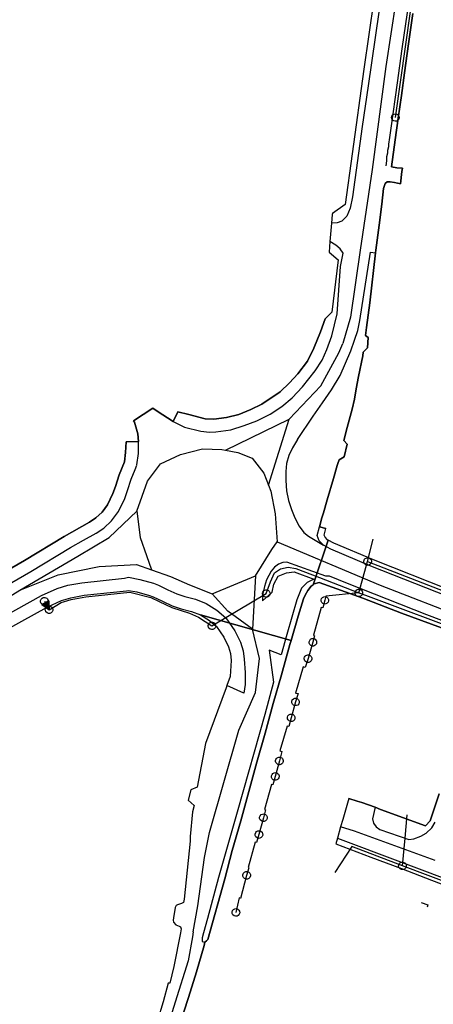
# Model space of a CAD drawing. Extents: x 166506 to 171543, y 332500 to 338212.
# Tile 23 of 139: x 168996 to 169126, y 334749 to 335057. Entities that reach past the tile are written whole.
import ezdxf

# ---------------------------------------------------------------- set-up
doc = ezdxf.new("R2010")
doc.units = 0
doc.header["$MEASUREMENT"] = 0
doc.layers.get('0').update_dxf_attribs({"color": 1, "linetype": 'CONTINUOUS'})
for name, color, linetype in [('IRISH_OS_1000S_FEATURE', 252, 'CONTINUOUS'), ('UNDERGROUND_ROUTE', 1, 'CONTINUOUS'), ('UUB', 1, 'CONTINUOUS')]:
    doc.layers.add(name, color=color, linetype=linetype)

# ---------------------------------------------------------------- blocks, each defined once
blk = doc.blocks.new('UUB_LOCATION_AC_T02')
at = {"color": 0, "linetype": 'ByBlock'}
blk.add_lwpolyline([(18862, 2286, -1), (-18862, -2286, -1), (18862, 2286)], format="xyb", close=True, dxfattribs=at)
blk = doc.blocks.new('UUB_LOCATION_AC_T02_1')
at = {"color": 0, "linetype": 'ByBlock'}
blk.add_line((20059, 39970), (-19941, 40029), dxfattribs=at)
blk.add_lwpolyline([(0, 0), (5059, 39993), (0, 0), (10059, 39985), (0, 0), (15059, 39978), (0, 0), (20059, 39970), (0, 0), (-4941, 40007), (0, 0), (-9941, 40015), (0, 0), (-14941, 40022), (0, 0), (-19941, 40029), (0, 0), (59, 40000), (0, 0)], close=True, dxfattribs=at)
blk.add_lwpolyline([(18862, 2286, -1), (-18862, -2286, -1), (18862, 2286)], format="xyb", close=True, dxfattribs=at)

msp = doc.modelspace()

# ---------------------------------------------------------------- linework, layer by layer
at = {"layer": 'IRISH_OS_1000S_FEATURE', "color": 9}
for points in [[(169123.382, 335156.196), (169123.9, 335155.714), (169124.416, 335154.411), (169124.549, 335152.71), (169124.404, 335151.15), (169123.914, 335148.609), (169122.853, 335143.133), (169120.957, 335133.696), (169119.019, 335123.445), (169116.529, 335108.521), (169111.496, 335077.224), (169108.686, 335059.439), (169105.322, 335036.442), (169103.465, 335023.645), (169100.491, 335001.664), (169099.714, 334998.113), (169098.647, 334995.605), (169097.11, 334994.002), (169095.706, 334993.537), (169093.925, 334993.456)], [(169114.746, 335134.659), (169115.549, 335132.864), (169115.843, 335132.241), (169116.325, 335126.837), (169116.849, 335123.553), (169116.231, 335119.9), (169115.505, 335115.443), (169114.733, 335110.699), (169112.962, 335100.261), (169110.738, 335086.749), (169109.267, 335078.207), (169109.136, 335077.286), (169107.17, 335063.494), (169103.977, 335041.635), (169100.395, 335015.141), (169098.126, 334999.27), (169094.157, 334996.413), (169094.135, 334996.137)], [(169121.054, 335103.853), (169119.266, 335094.056), (169114.001, 335062.94), (169110.931, 335042.415), (169106.561, 335010.241), (169102.837, 334984.918), (169099.843, 334963.959), (169097.436, 334955.737)], [(169107.17, 335063.494), (169103.977, 335041.635), (169100.395, 335015.141), (169098.126, 334999.27), (169094.157, 334996.413), (169094.135, 334996.137), (169093.925, 334993.456), (169093.383, 334987.644), (169093.15, 334984.386), (169096.006, 334981.98), (169093.94, 334965.6), (169091.897, 334963.51), (169090.485, 334959.36), (169088.396, 334954.24), (169086.356, 334950.196), (169083.299, 334946.284), (169080.748, 334943.414), (169077.859, 334940.633), (169072.086, 334936.764), (169068.583, 334935.027), (169064.902, 334933.535), (169060.968, 334932.572), (169056.998, 334932.085), (169054.346, 334932.18), (169049.204, 334933.472), (169045.756, 334934.321), (169044.336, 334931.301), (169039.268, 334934.543), (169037.985, 334935.488), (169031.869, 334931.532), (169032.17, 334931.1), (169033.2, 334927.446), (169033.474, 334925.01), (169029.632, 334924.947), (169029.43, 334921.615), (169029.053, 334918.724), (169027.371, 334914.587), (169026.216, 334910.932), (169025.468, 334908.767), (169023.755, 334905.179), (169022.057, 334902.917), (169020.104, 334901.112), (169018.135, 334899.794), (169010.202, 334895.323), (168997.741, 334887.823), (168973.323, 334873.719)], [(169118.041, 335062.958), (169115.861, 335047.946), (169114.409, 335037.384), (169112.418, 335023.17), (169112.007, 335020.255), (169111.724, 335018.179), (169111.775, 335017.278), (169111.404, 335016.124), (169111.414, 335015.303), (169111.062, 335014.167), (169111.069, 335012.967), (169110.843, 335011.318)], [(168987.949, 334863.883), (169004.903, 334873.215), (169009.383, 334875.24), (169012.319, 334876.139), (169016.483, 334876.922), (169029.685, 334878.321), (169030.37, 334878.456), (169032.914, 334877.951), (169036.925, 334876.867), (169038.097, 334876.412), (169040.959, 334875.031), (169043.967, 334873.646), (169046.807, 334872.714), (169050.091, 334871.865), (169052.887, 334870.785), (169081.235, 334862.796), (169083.473, 334870.364), (169085.071, 334875.826), (169085.663, 334876.959), (169086.518, 334878.43), (169087.472, 334879.739), (169088.105, 334880.203), (169092.88, 334894.136), (169092.658, 334894.255), (169091.878, 334895.112), (169091.621, 334895.772), (169092.132, 334897.815), (169090.096, 334898.331), (169090.859, 334901.116), (169091.357, 334902.771), (169092.539, 334906.797), (169094.47, 334913.494), (169095.673, 334917.52), (169095.875, 334918.152), (169096.252, 334919.333), (169097.882, 334920.256), (169098.824, 334924.204), (169097.736, 334925.356), (169098.8, 334929.463), (169100.38, 334935.145), (169101.094, 334938.354), (169101.629, 334941.589), (169102.35, 334945.44), (169103.678, 334951.864), (169103.83, 334952.982), (169105.104, 334954.348), (169105.399, 334957.584), (169104.506, 334958.274), (169104.793, 334960.79), (169105.875, 334968.476), (169107.672, 334984.112), (169107.771, 334984.971), (169108.774, 334992.838), (169109.644, 334999.386), (169110.157, 335004.3), (169110.653, 335005.854), (169111.258, 335006.367), (169112.198, 335006.337), (169113.575, 335006.162), (169115.51, 335005.742), (169115.951, 335009.64), (169116.063, 335010.635), (169114.344, 335010.753), (169112.675, 335011.079), (169113.844, 335019.471), (169114.795, 335026.3), (169115.783, 335033.398), (169116.768, 335040.467), (169118.034, 335049.56), (169119.354, 335059.041)], [(169119.354, 335059.041), (169118.034, 335049.56)], [(169118.034, 335049.56), (169116.768, 335040.467)], [(169116.768, 335040.467), (169115.783, 335033.398)], [(169115.783, 335033.398), (169114.795, 335026.3)], [(169114.795, 335026.3), (169113.844, 335019.471)], [(169113.844, 335019.471), (169112.675, 335011.079)], [(169115.951, 335009.64), (169115.51, 335005.742), (169113.575, 335006.162), (169112.198, 335006.337), (169111.258, 335006.367), (169110.653, 335005.854), (169110.157, 335004.3), (169109.644, 334999.386), (169108.774, 334992.838)], [(169112.675, 335011.079), (169114.344, 335010.753), (169116.063, 335010.635)], [(169116.063, 335010.635), (169115.951, 335009.64)], [(169094.135, 334996.137), (169093.925, 334993.456)], [(169093.925, 334993.456), (169093.383, 334987.644)], [(169108.774, 334992.838), (169107.771, 334984.971), (169107.672, 334984.112)], [(169044.336, 334931.301), (169045.959, 334930.44), (169047.876, 334929.496), (169053, 334928.314), (169055.684, 334927.989), (169057.681, 334928.079), (169062.336, 334928.708), (169066.584, 334930.033), (169070.463, 334931.481), (169074.66, 334933.65), (169078.318, 334936.024), (169081.576, 334938.746), (169084.766, 334942.152), (169088.747, 334947.2), (169090.918, 334950.51), (169092.453, 334953.846), (169093.988, 334958.111), (169095.68, 334964.995), (169096.707, 334979.811), (169097.552, 334984.049), (169096.578, 334985.33), (169095.211, 334986.485), (169093.383, 334987.644)], [(169093.383, 334987.644), (169093.15, 334984.386), (169096.006, 334981.98), (169093.94, 334965.6)], [(169099.923, 334953.434), (169101.129, 334956.751), (169102.077, 334959.861), (169102.8, 334962.981), (169106.051, 334984.375), (169107.672, 334984.112)], [(169107.672, 334984.112), (169105.875, 334968.476), (169104.793, 334960.79), (169104.506, 334958.274), (169105.399, 334957.584), (169105.104, 334954.348), (169103.83, 334952.982), (169103.678, 334951.864), (169102.35, 334945.44), (169101.629, 334941.589), (169101.094, 334938.354)], [(169044.336, 334931.301), (169045.756, 334934.321), (169049.204, 334933.472), (169054.346, 334932.18), (169056.998, 334932.085), (169060.968, 334932.572), (169064.902, 334933.535), (169068.583, 334935.027), (169072.086, 334936.764), (169077.859, 334940.633), (169080.748, 334943.414), (169083.299, 334946.284), (169086.356, 334950.196), (169088.396, 334954.24), (169090.485, 334959.36), (169091.897, 334963.51), (169093.94, 334965.6)], [(169080.676, 334932.036), (169090.562, 334942.503), (169096.184, 334952.778), (169097.436, 334955.737)], [(169088.141, 334933.01), (169091.056, 334937.131), (169093.869, 334941.257), (169096.583, 334945.769), (169099.923, 334953.434)], [(169101.094, 334938.354), (169100.38, 334935.145), (169098.8, 334929.463), (169097.736, 334925.356), (169098.824, 334924.204), (169097.882, 334920.256)], [(169031.869, 334931.532), (169037.985, 334935.488)], [(169037.985, 334935.488), (169039.268, 334934.543), (169044.336, 334931.301)], [(169033.474, 334925.01), (169033.2, 334927.446), (169032.17, 334931.1), (169031.869, 334931.532)], [(169060.648, 334922.325), (169080.676, 334932.036)], [(169074.159, 334911.398), (169080.676, 334932.036)], [(169083.236, 334925.643), (169088.141, 334933.01)], [(168916.049, 334835.106), (168919.234, 334838.278), (168919.766, 334838.442), (168922.183, 334839.804), (168926.347, 334842.49), (168956.933, 334863.749), (168962.264, 334867.13), (168973.323, 334873.719), (168997.741, 334887.823), (169010.202, 334895.323), (169018.135, 334899.794), (169020.104, 334901.112), (169022.057, 334902.917), (169023.755, 334905.179), (169025.468, 334908.767), (169026.216, 334910.932), (169027.371, 334914.587), (169029.053, 334918.724), (169029.43, 334921.615), (169029.632, 334924.947), (169033.474, 334925.01)], [(169032.958, 334917.727), (169033.428, 334921.33), (169033.474, 334925.01)], [(169083.236, 334925.643), (169081.686, 334923.027), (169080.501, 334920.659), (169079.842, 334918.186), (169079.558, 334915.622), (169079.544, 334912.826), (169079.831, 334909.643), (169080.426, 334906.623), (169081.321, 334903.778), (169082.444, 334901.134), (169083.79, 334898.597), (169085.226, 334896.604), (169086.703, 334895.417), (169091.348, 334892.574)], [(169032.943, 334903.214), (169036.284, 334912.65), (169040.354, 334918.078), (169046.558, 334920.985), (169053.536, 334922.731), (169059.545, 334922.537), (169060.648, 334922.325)], [(169060.648, 334922.325), (169064.587, 334921.568), (169069.045, 334919.822), (169072.728, 334915.17), (169074.159, 334911.398)], [(169097.882, 334920.256), (169096.252, 334919.333), (169095.875, 334918.152)], [(168916.049, 334835.106), (168917.675, 334834.495), (168919.477, 334834.167), (168921.354, 334834.744), (168924.251, 334836.378), (168928.575, 334839.166), (168959.075, 334860.371), (168964.36, 334863.722), (168975.348, 334870.268), (168999.774, 334884.376), (169012.215, 334891.864), (169016.227, 334894.12), (169020.232, 334896.384), (169022.591, 334897.961), (169025.038, 334900.226), (169027.193, 334903.095), (169029.176, 334907.245), (169030.016, 334909.676), (169031.136, 334913.227), (169032.372, 334916.252), (169032.925, 334917.625)], [(169095.875, 334918.152), (169095.673, 334917.52), (169094.47, 334913.494), (169092.539, 334906.797), (169091.357, 334902.771), (169090.859, 334901.116), (169090.096, 334898.331)], [(169074.159, 334911.398), (169074.861, 334909.548), (169076.217, 334902.376), (169076.904, 334893.668)], [(168996.316, 334878.487), (169014.513, 334889.19), (169024.328, 334895), (169032.943, 334903.214)], [(169032.943, 334903.214), (169033.944, 334895), (169035.948, 334889.391), (169037.54, 334884.88)], [(169091.348, 334892.574), (169090.063, 334893.987), (169089.421, 334895.633), (169090.096, 334898.331)], [(169090.096, 334898.331), (169092.132, 334897.815)], [(169092.88, 334894.136), (169092.658, 334894.255), (169091.878, 334895.112), (169091.621, 334895.772), (169092.132, 334897.815)], [(169070.104, 334882.955), (169075.212, 334891.193), (169076.904, 334893.668)], [(169076.904, 334893.668), (169109.129, 334880.067), (169136.564, 334869.469), (169150.352, 334863.781)], [(169130.694, 334878.582), (169107.029, 334888), (169094.617, 334893.207), (169092.88, 334894.136), (169088.105, 334880.203), (169088.439, 334880.448), (169090.024, 334880.931), (169103.707, 334875.966), (169115.773, 334871.319), (169137.661, 334863.287)], [(169088.105, 334880.203), (169092.88, 334894.136)], [(169130.272, 334876.491), (169106.234, 334886.056), (169093.714, 334891.309), (169091.348, 334892.574)], [(169130.942, 334879.11), (169130.694, 334878.582), (169107.029, 334888), (169094.617, 334893.207), (169092.88, 334894.136)], [(168996.316, 334878.487), (169008.318, 334883.264), (169021.154, 334885.924), (169032.824, 334886.572), (169037.54, 334884.88)], [(169139.517, 334864.867), (169123.746, 334870.814), (169098.877, 334880.557), (169093.204, 334882.897), (169092.084, 334882.909), (169079.846, 334887.322), (169078.658, 334887.163), (169077.266, 334886.602), (169076.019, 334885.666), (169074.958, 334884.499), (169073.525, 334881.757), (169072.9, 334879.63), (169072.384, 334877.494), (169072.26, 334875.173), (169075.259, 334877.931), (169075.856, 334880.352), (169077.2, 334882.858), (169079.742, 334883.929), (169082.165, 334884.242), (169088.35, 334881.983), (169086.245, 334880.952), (169084.467, 334879.171), (169083.008, 334875.528), (169079.873, 334864.645), (169078.132, 334858.293), (169074.371, 334859.746), (169075.771, 334849.683), (169073.007, 334839.605), (169064.53, 334809.765), (169058.525, 334788.535), (169055.109, 334775.694), (169053.782, 334771.211), (169053.365, 334769.696)], [(169015.743, 334880.854), (169029.084, 334882.28), (169030.371, 334882.534), (169033.826, 334881.849), (169038.175, 334880.674), (169039.694, 334880.084), (169042.665, 334878.649), (169045.432, 334877.376), (169047.933, 334876.556), (169051.317, 334875.68), (169054.693, 334874.377), (169058.025, 334872.273), (169060.819, 334869.867), (169063.663, 334865.798), (169065.353, 334862.223), (169066.198, 334859.474), (169066.501, 334856.902), (169066.82, 334852.71), (169066.812, 334848.971), (169066.417, 334846.241), (169061.136, 334848.676)], [(169037.54, 334884.88), (169043.46, 334882.754), (169049.471, 334880.151), (169056.482, 334877.346)], [(169056.482, 334877.346), (169070.104, 334882.955)], [(169070.104, 334882.955), (169069.103, 334866.328)], [(168985.949, 334867.35), (169003.112, 334876.796), (169007.969, 334878.991), (169011.36, 334880.029), (169015.743, 334880.854)], [(169088.105, 334880.203), (169087.472, 334879.739), (169086.518, 334878.43), (169085.663, 334876.959), (169085.071, 334875.826), (169083.473, 334870.364)], [(169115.773, 334871.319), (169103.707, 334875.966), (169090.024, 334880.931), (169088.439, 334880.448), (169088.105, 334880.203)], [(168917.106, 334824.241), (168928.07, 334833.632), (168936.797, 334841.106), (168961.189, 334856.837), (168996.316, 334878.487)], [(168987.949, 334863.883), (169004.903, 334873.215), (169009.383, 334875.24), (169012.319, 334876.139), (169016.483, 334876.922), (169029.685, 334878.321), (169030.37, 334878.456), (169032.914, 334877.951), (169036.925, 334876.867), (169038.097, 334876.412), (169040.959, 334875.031), (169043.967, 334873.646), (169046.807, 334872.714), (169050.091, 334871.865), (169052.887, 334870.785)], [(169069.103, 334866.328), (169061.455, 334871.964), (169056.482, 334877.346)], [(169047.679, 334746.464), (169049.086, 334750.947), (169051.592, 334759.018), (169054.059, 334767.249), (169054.21, 334768.267), (169054.739, 334768.719), (169055.179, 334769.097), (169060.46, 334788.115), (169062.815, 334797.027), (169065.533, 334806.275), (169067.951, 334815.507), (169070.528, 334824.636), (169073.064, 334833.707), (169075.622, 334842.976), (169078.217, 334852.021), (169080.838, 334861.455), (169081.235, 334862.796), (169052.887, 334870.785), (169055.638, 334869.047), (169057.828, 334867.163), (169060.19, 334863.782), (169061.614, 334860.773), (169062.268, 334858.646), (169062.518, 334856.516), (169062.176, 334851.497), (169061.136, 334848.676), (169060.868, 334847.949), (169054.456, 334830.546), (169051.79, 334816.859), (169049.881, 334816), (169048.967, 334812.71), (169050.869, 334811.111), (169050.368, 334809.136), (169049.665, 334801.346), (169049.61, 334799.947), (169047.756, 334781.792), (169047.565, 334780.755), (169046.961, 334780.361), (169046.26, 334780.209), (169045.677, 334779.955), (169045.215, 334779.74), (169044.929, 334779.123), (169044.395, 334775.91), (169044.287, 334775.172), (169044.42, 334774.57), (169045.131, 334773.763), (169046.147, 334773.352), (169046.564, 334773.148), (169046.797, 334772.505), (169046.603, 334771.189), (169044.531, 334760.653), (169043.316, 334755.428), (169042.796, 334755.433), (169041.234, 334749.612), (169037.61, 334737.894)], [(169052.887, 334870.785), (169081.235, 334862.796)], [(169052.887, 334870.785), (169055.638, 334869.047), (169057.828, 334867.163), (169060.19, 334863.782), (169061.614, 334860.773), (169062.268, 334858.646), (169062.518, 334856.516), (169062.176, 334851.497)], [(169083.473, 334870.364), (169081.235, 334862.796)], [(169137.661, 334863.287), (169115.773, 334871.319)], [(169050.613, 334771.564), (169052.057, 334779.678), (169054.073, 334794.822), (169055.714, 334802.638), (169064.896, 334834.676), (169070.104, 334846.496), (169071.307, 334857.113), (169069.103, 334866.328)], [(169080.838, 334861.455), (169078.217, 334852.021)], [(169081.235, 334862.796), (169080.838, 334861.455)], [(169062.176, 334851.497), (169061.136, 334848.676)], [(169078.217, 334852.021), (169075.622, 334842.976)], [(169061.136, 334848.676), (169060.868, 334847.949), (169054.456, 334830.546)], [(169075.622, 334842.976), (169073.064, 334833.707)], [(169073.064, 334833.707), (169070.528, 334824.636)], [(169054.456, 334830.546), (169051.79, 334816.859), (169049.881, 334816), (169048.967, 334812.71), (169050.869, 334811.111), (169050.368, 334809.136)], [(169070.528, 334824.636), (169067.951, 334815.507)], [(169067.951, 334815.507), (169065.533, 334806.275)], [(169127.566, 334814.79), (169124.755, 334806.242), (169123.339, 334804.698), (169109.178, 334809.848), (169107.506, 334810.525), (169103.333, 334811.985), (169101.882, 334812.492), (169099.261, 334813.301), (169097.389, 334806.755), (169096.739, 334804.392), (169095.766, 334800.854), (169095.228, 334799.12), (169106.199, 334794.884), (169115.758, 334791.323), (169125.197, 334787.723), (169132.067, 334785.15)], [(169123.339, 334804.698), (169124.755, 334806.242), (169127.566, 334814.79)], [(169099.261, 334813.301), (169097.389, 334806.755)], [(169099.261, 334813.301), (169101.882, 334812.492)], [(169101.882, 334812.492), (169103.333, 334811.985), (169107.506, 334810.525)], [(169050.368, 334809.136), (169049.665, 334801.346)], [(169107.506, 334810.525), (169106.688, 334806.915), (169106.993, 334805.532), (169107.82, 334804.404), (169108.972, 334803.612), (169118.115, 334800.475), (169119.637, 334800.698), (169121.805, 334801.495), (169123.495, 334802.457), (169125.271, 334804.117), (169126.371, 334805.905)], [(169107.506, 334810.525), (169109.178, 334809.848)], [(169109.178, 334809.848), (169123.339, 334804.698)], [(169065.533, 334806.275), (169062.815, 334797.027)], [(169097.389, 334806.755), (169096.739, 334804.392)], [(169096.739, 334804.392), (169095.766, 334800.854)], [(169126.309, 334793.853), (169101.128, 334803.056), (169096.739, 334804.392)], [(169049.665, 334801.346), (169049.61, 334799.947), (169047.756, 334781.792), (169047.565, 334780.755), (169046.961, 334780.361), (169046.26, 334780.209), (169045.677, 334779.955), (169045.215, 334779.74), (169044.929, 334779.123), (169044.395, 334775.91), (169044.287, 334775.172), (169044.42, 334774.57), (169045.131, 334773.763), (169046.147, 334773.352), (169046.564, 334773.148), (169046.797, 334772.505), (169046.603, 334771.189), (169044.531, 334760.653), (169043.316, 334755.428), (169042.796, 334755.433)], [(169095.766, 334800.854), (169095.228, 334799.12)], [(169095.228, 334799.12), (169106.199, 334794.884)], [(169095.766, 334800.854), (169135.175, 334785.997), (169191.672, 334764.739)], [(169062.815, 334797.027), (169060.46, 334788.115)], [(169106.199, 334794.884), (169115.758, 334791.323)], [(169115.758, 334791.323), (169125.197, 334787.723)], [(169060.46, 334788.115), (169055.179, 334769.097)], [(169125.197, 334787.723), (169132.067, 334785.15)], [(169050.613, 334771.564), (169050.37, 334770.008), (169049.049, 334762.404), (169044.912, 334749.492), (169039.591, 334732.394), (169034.694, 334717.426)], [(169054.21, 334768.267), (169054.059, 334767.249), (169051.592, 334759.018), (169049.086, 334750.947), (169047.679, 334746.464), (169047.369, 334745.507), (169047.282, 334744.928)], [(169053.365, 334769.696), (169053.433, 334768.496), (169054.21, 334768.267)], [(169054.739, 334768.719), (169054.21, 334768.267)], [(169055.179, 334769.097), (169054.739, 334768.719)], [(169042.796, 334755.433), (169041.234, 334749.612), (169037.61, 334737.894), (169037.237, 334736.638), (169036.383, 334735.288), (169035.594, 334734.457), (169034.948, 334733.904), (169034.266, 334733.691), (169033.884, 334733.495), (169032.804, 334729.668), (169033.377, 334729.022), (169033.929, 334728.296), (169034.297, 334727.233), (169034.305, 334726.133), (169033.958, 334725.417), (169033.135, 334723.246)]]:
    msp.add_lwpolyline(points, dxfattribs=at)
at = {"layer": 'UNDERGROUND_ROUTE'}
for points in [[(169118.619, 335060.384), (169113.856, 335026.48)], [(169105.2, 334887.458), (169106.972, 334894.437)], [(169073.477, 334877.469), (169074.768, 334881.153), (169076.026, 334883.893), (169077.912, 334885.196), (169080.338, 334885.69), (169082.718, 334885.331), (169090.085, 334882.456), (169102.446, 334877.66)], [(169102.446, 334877.66), (169105.2, 334887.458)], [(169105.2, 334887.458), (169175.39, 334860.255)], [(169005.445, 334872.378), (169009.288, 334874.602), (169012.423, 334875.608), (169016.977, 334876.465), (169030.73, 334877.915), (169037.325, 334876.229), (169039.927, 334874.928), (169043.89, 334873.035), (169049.45, 334871.29), (169052.289, 334870.048), (169056.451, 334867.329)], [(169056.451, 334867.329), (169073.477, 334877.469)], [(169102.446, 334877.66), (169092.136, 334876.578), (169091.811, 334875.326)], [(169102.446, 334877.66), (169104.567, 334876.957), (169104.567, 334876.957), (169137.387, 334864.615)], [(169003.991, 334875.06), (169005.445, 334872.378)], [(169091.811, 334875.326), (169091.116, 334872.931), (169090.644, 334873.036), (169088.208, 334864.418), (169088.601, 334864.235), (169088.062, 334862.187)], [(169088.062, 334862.187), (169086.542, 334857.077)], [(169086.542, 334857.077), (169085.646, 334854.325), (169084.965, 334854.48), (169082.646, 334846.255), (169083.419, 334846.132), (169082.616, 334843.535)], [(169082.616, 334843.535), (169081.261, 334838.57)], [(169081.261, 334838.57), (169080.506, 334835.865), (169079.997, 334835.962), (169077.743, 334828.204), (169078.324, 334827.985), (169077.573, 334825.052)], [(169077.573, 334825.052), (169076.285, 334820.195)], [(169076.285, 334820.195), (169075.54, 334817.551), (169075.05, 334817.649), (169072.955, 334809.837), (169073.268, 334809.74), (169072.552, 334807.255)], [(169116.894, 334800.894), (169117.578, 334808.198)], [(169072.552, 334807.255), (169071.175, 334801.982)], [(169071.175, 334801.982), (169070.41, 334799.528), (169069.992, 334799.612), (169067.759, 334791.686), (169068.017, 334791.603), (169067.317, 334789.213)], [(169116.08, 334792.213), (169116.894, 334800.894)], [(169116.08, 334792.213), (169100.198, 334798.223), (169094.952, 334790.125)], [(169181.071, 334767.545), (169141.856, 334782.467), (169116.08, 334792.213)], [(169067.317, 334789.213), (169065.344, 334782.013), (169064.975, 334782.136), (169063.948, 334777.607)], [(169121.943, 334780.7), (169124.028, 334780.037), (169123.827, 334779.26)]]:
    msp.add_lwpolyline(points, dxfattribs=at)

# ---------------------------------------------------------------- block references
at = {"layer": 'UUB'}
for name, p, xscale, yscale, rotation in [('UUB_LOCATION_AC_T02', (169113.856, 335026.48), 6.2e-05, 6.2e-05, 262.003144), ('UUB_LOCATION_AC_T02', (169105.2, 334887.458), 6.3e-05, 6.3e-05, 75.75339600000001), ('UUB_LOCATION_AC_T02', (169073.477, 334877.469), 6.2e-05, 6.2e-05, 30.776324), ('UUB_LOCATION_AC_T02', (169102.446, 334877.66), 6.2e-05, 6.2e-05, 185.991068), ('UUB_LOCATION_AC_T02', (169003.991, 334875.06), 6.3e-05, 6.3e-05, 298.4635680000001), ('UUB_LOCATION_AC_T02', (169091.811, 334875.326), 6.2e-05, 6.2e-05, 255.448075), ('UUB_LOCATION_AC_T02_1', (169005.445, 334872.378), 6.2e-05, 6.2e-05, 28.463568), ('UUB_LOCATION_AC_T02', (169056.451, 334867.329), 6.2e-05, 6.2e-05, 30.776324), ('UUB_LOCATION_AC_T02', (169088.062, 334862.187), 6.2e-05, 6.2e-05, 255.25506), ('UUB_LOCATION_AC_T02', (169086.542, 334857.077), 6.3e-05, 6.3e-05, 253.434576), ('UUB_LOCATION_AC_T02', (169082.616, 334843.535), 6.3e-05, 6.3e-05, 252.8182399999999), ('UUB_LOCATION_AC_T02', (169081.261, 334838.57), 6.2e-05, 6.2e-05, 254.735119), ('UUB_LOCATION_AC_T02', (169077.573, 334825.052), 6.3e-05, 6.3e-05, 255.637879), ('UUB_LOCATION_AC_T02', (169076.285, 334820.195), 6.3e-05, 6.3e-05, 255.147908), ('UUB_LOCATION_AC_T02', (169072.552, 334807.255), 6.3e-05, 6.3e-05, 253.926787), ('UUB_LOCATION_AC_T02', (169071.175, 334801.982), 6.3e-05, 6.3e-05, 255.364528), ('UUB_LOCATION_AC_T02', (169116.08, 334792.213), 6.3e-05, 6.3e-05, 159.288208), ('UUB_LOCATION_AC_T02', (169067.317, 334789.213), 6.3e-05, 6.3e-05, 253.675374), ('UUB_LOCATION_AC_T02', (169063.948, 334777.607), 6.3e-05, 6.3e-05, 257.223623)]:
    msp.add_blockref(name, p, dxfattribs=dict(at, xscale=xscale, yscale=yscale, rotation=rotation))

doc.saveas('drawing.dxf')
